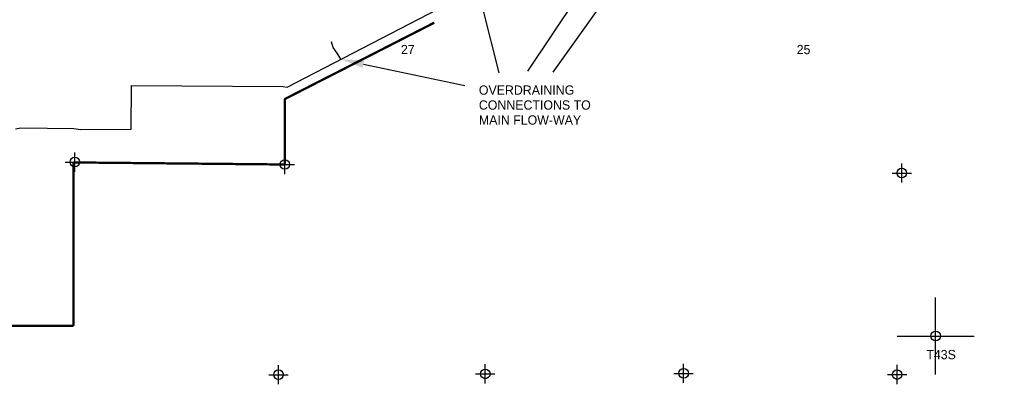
# Model space of a CAD drawing. Extents: x 119693 to 416873, y 706841 to 914021.
# Tile 3 of 14: x 164455 to 190026, y 854347 to 863819. Entities that reach past the tile are written whole.
import ezdxf

# ---------------------------------------------------------------- set-up
doc = ezdxf.new("R2010")
doc.units = 0
doc.header["$LTSCALE"] = 800
doc.header["$PDMODE"] = 34
doc.header["$PDSIZE"] = 250
doc.linetypes.add('STREAM', pattern=[0])
doc.layers.get('0').update_dxf_attribs({"linetype": 'CONTINUOUS'})
for name, color, linetype in [('DIMS', 7, 'CONTINUOUS'), ('SEC', 2, 'CONTINUOUS'), ('TEXT', 7, 'CONTINUOUS'), ('TRUNKS', 5, 'STREAM'), ('WETLANDS', 3, 'CONTINUOUS'), ('WSHEDS', 3, 'CONTINUOUS')]:
    doc.layers.add(name, color=color, linetype=linetype)

# ---------------------------------------------------------------- blocks, each defined once
blk = doc.blocks.new('TICK')
at = {"color": 0}
for points in [[(500, 0), (500, 1000)], [(0, 500), (1000, 500)]]:
    blk.add_lwpolyline(points, dxfattribs=at)
blk.add_point((500, 500), dxfattribs=at)

msp = doc.modelspace()

# ---------------------------------------------------------------- linework, layer by layer
at = {"layer": 'DIMS', "color": 0}
for p, q in [((181544, 866998), (178300, 862459)), ((180166, 866271), (177643, 862481)), ((176489, 864053), (176902, 862437)), ((173383, 862666), (176012, 862110))]:
    msp.add_line(p, q, dxfattribs=at)
msp.add_solid([(173362, 862568), (173403, 862763), (172796, 862790)], dxfattribs=at)
at = {"layer": 'SEC', "color": 0}
for p in [(165888, 860121), (171341, 860058), (187363, 859836), (171177, 854597), (176546, 854618), (181697, 854632), (187242, 854601)]:
    msp.add_point(p, dxfattribs=at)
at = {"layer": 'TRUNKS', "color": 0}
msp.add_lwpolyline([(164349, 860985), (164481, 861008), (165863, 860994), (166046, 860970), (167350, 860976), (167357, 862111), (171288, 862080), (171402, 862064), (176786, 864866), (182098, 867591), (187436, 870298), (197939, 875707)], dxfattribs=at)
at = {"layer": 'WETLANDS', "color": 0}
msp.add_lwpolyline([(172796, 862790), (172699, 862947), (172596, 863096), (172555, 863245)], dxfattribs=at)
at = {"layer": 'WSHEDS', "color": 0, "const_width": 60}
msp.add_lwpolyline([(175221, 863741), (171357, 861766, 0.281693), (171341, 861740), (171341, 860088, -0.41707), (171310, 860058), (165882, 860111, 0.41707), (165852, 860081), (165852, 855897, -0.414214), (165822, 855867), (160647, 855867, 0.414214), (160617, 855837), (160617, 854698, -0.41706), (160587, 854668), (155254, 854719)], format="xyb", dxfattribs=at)

# ---------------------------------------------------------------- block references
at = {"color": 0, "xscale": 2, "yscale": 2, "zscale": 2}
msp.add_blockref('TICK', (187242, 854601), dxfattribs=at)

# ---------------------------------------------------------------- texts
at = {"layer": 'TEXT', "color": 0}
for s, p in [('27', (174356, 862924)), ('25', (184634, 862924)), ('OVERDRAINING', (176380, 861871)), ('CONNECTIONS TO', (176380, 861483)), ('MAIN FLOW-WAY', (176380, 861094)), ('T43S', (188000, 855000))]:
    msp.add_text(s, height=240, dxfattribs=at).set_placement(p)

doc.saveas('drawing.dxf')
